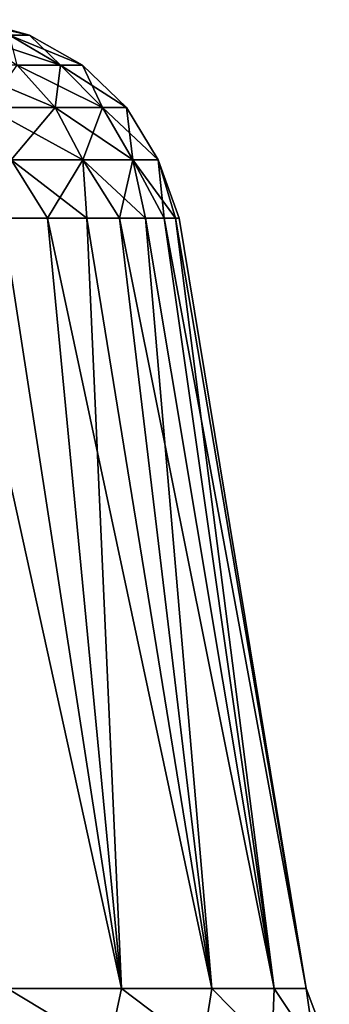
# Model space of a CAD drawing. Header units: millimetres. Extents: x -234 to 234, y -9 to 180.
# Tile 86 of 117: x 211 to 219, y 6 to 30. Entities that reach past the tile are written whole.
import ezdxf

# ---------------------------------------------------------------- set-up
doc = ezdxf.new("R2010")
doc.units = ezdxf.units.MM
doc.header["$LTSCALE"] = 106.095679
for name, color, linetype in [('147', 7, 'CONTINUOUS'), ('148', 7, 'CONTINUOUS'), ('149', 7, 'CONTINUOUS')]:
    doc.layers.add(name, color=color, linetype=linetype)

msp = doc.modelspace()

# ---------------------------------------------------------------- linework, layer by layer
at = {"layer": '147', "color": 7, "linetype": 'CONTINUOUS', "true_color": 0xa2afbf}
for points in [[(209.927, 30.5, 1.205), (209.709, 30.5, 2.393), (211.428, 30.109, 1.201), (209.927, 30.5, 1.205)], [(211.428, 30.109, 1.201), (209.709, 30.5, 2.393), (210.928, 30.109, 3.551), (211.428, 30.109, 1.201)], [(209.927, 30.5, -1.205), (210, 30.5), (211.428, 30.109, -1.201), (209.927, 30.5, -1.205)], [(210.928, 30.109, -3.551), (209.927, 30.5, -1.205), (211.428, 30.109, -1.201), (210.928, 30.109, -3.551)], [(210, 30.5), (209.927, 30.5, 1.205), (211.428, 30.109, 1.201), (210, 30.5)], [(211.428, 30.109, -1.201), (210, 30.5), (211.428, 30.109, 1.201), (211.428, 30.109, -1.201)], [(210.928, 30.109, 3.551), (209.951, 30.109, 5.745), (212.207, 29.354, 3.966), (210.928, 30.109, 3.551)], [(212.207, 29.354, 3.966), (209.951, 30.109, 5.745), (211.116, 29.354, 6.418), (212.207, 29.354, 3.966)], [(210.928, 30.109, -3.551), (211.428, 30.109, -1.201), (212.207, 29.354, -3.966), (210.928, 30.109, -3.551)], [(211.116, 29.354, -6.418), (210.928, 30.109, -3.551), (212.207, 29.354, -3.966), (211.116, 29.354, -6.418)], [(211.428, 30.109, 1.201), (210.928, 30.109, 3.551), (212.765, 29.354, 1.342), (211.428, 30.109, 1.201)], [(212.765, 29.354, 1.342), (210.928, 30.109, 3.551), (212.207, 29.354, 3.966), (212.765, 29.354, 1.342)], [(211.428, 30.109, -1.201), (211.428, 30.109, 1.201), (212.765, 29.354, -1.342), (211.428, 30.109, -1.201)], [(212.207, 29.354, -3.966), (211.428, 30.109, -1.201), (212.765, 29.354, -1.342), (212.207, 29.354, -3.966)], [(212.765, 29.354, -1.342), (211.428, 30.109, 1.201), (212.765, 29.354, 1.342), (212.765, 29.354, -1.342)], [(211.116, 29.354, 6.418), (209.539, 29.354, 8.589), (212.079, 28.285, 6.974), (211.116, 29.354, 6.418)], [(212.079, 28.285, 6.974), (209.539, 29.354, 8.589), (210.365, 28.285, 9.332), (212.079, 28.285, 6.974)], [(210.365, 28.285, -9.332), (211.116, 29.354, -6.418), (212.079, 28.285, -6.974), (210.365, 28.285, -9.332)], [(211.116, 29.354, -6.418), (212.207, 29.354, -3.966), (212.079, 28.285, -6.974), (211.116, 29.354, -6.418)], [(212.207, 29.354, 3.966), (211.116, 29.354, 6.418), (213.264, 28.285, 4.31), (212.207, 29.354, 3.966)], [(213.264, 28.285, 4.31), (211.116, 29.354, 6.418), (212.079, 28.285, 6.974), (213.264, 28.285, 4.31)], [(212.079, 28.285, -6.974), (212.207, 29.354, -3.966), (213.264, 28.285, -4.31), (212.079, 28.285, -6.974)], [(212.207, 29.354, -3.966), (212.765, 29.354, -1.342), (213.264, 28.285, -4.31), (212.207, 29.354, -3.966)], [(212.765, 29.354, 1.342), (212.207, 29.354, 3.966), (213.871, 28.285, 1.458), (212.765, 29.354, 1.342)], [(213.871, 28.285, 1.458), (212.207, 29.354, 3.966), (213.264, 28.285, 4.31), (213.871, 28.285, 1.458)], [(212.765, 29.354, -1.342), (212.765, 29.354, 1.342), (213.871, 28.285, -1.458), (212.765, 29.354, -1.342)], [(213.264, 28.285, -4.31), (212.765, 29.354, -1.342), (213.871, 28.285, -1.458), (213.264, 28.285, -4.31)], [(213.871, 28.285, -1.458), (212.765, 29.354, 1.342), (213.871, 28.285, 1.458), (213.871, 28.285, -1.458)], [(210.365, 28.285, -9.332), (212.079, 28.285, -6.974), (210.964, 26.97, -9.872), (210.365, 28.285, -9.332)], [(212.079, 28.285, 6.974), (210.365, 28.285, 9.332), (212.776, 26.97, 7.376), (212.079, 28.285, 6.974)], [(212.776, 26.97, 7.376), (210.365, 28.285, 9.332), (210.964, 26.97, 9.872), (212.776, 26.97, 7.376)], [(210.964, 26.97, -9.872), (212.079, 28.285, -6.974), (212.776, 26.97, -7.376), (210.964, 26.97, -9.872)], [(212.079, 28.285, -6.974), (213.264, 28.285, -4.31), (212.776, 26.97, -7.376), (212.079, 28.285, -6.974)], [(213.264, 28.285, 4.31), (212.079, 28.285, 6.974), (214.031, 26.97, 4.559), (213.264, 28.285, 4.31)], [(214.031, 26.97, 4.559), (212.079, 28.285, 6.974), (212.776, 26.97, 7.376), (214.031, 26.97, 4.559)], [(212.776, 26.97, -7.376), (213.264, 28.285, -4.31), (214.031, 26.97, -4.559), (212.776, 26.97, -7.376)], [(213.264, 28.285, -4.31), (213.871, 28.285, -1.458), (214.031, 26.97, -4.559), (213.264, 28.285, -4.31)], [(213.871, 28.285, 1.458), (213.264, 28.285, 4.31), (214.672, 26.97, 1.542), (213.871, 28.285, 1.458)], [(214.672, 26.97, 1.542), (213.264, 28.285, 4.31), (214.031, 26.97, 4.559), (214.672, 26.97, 1.542)], [(213.871, 28.285, -1.458), (213.871, 28.285, 1.458), (214.672, 26.97, -1.542), (213.871, 28.285, -1.458)], [(214.031, 26.97, -4.559), (213.871, 28.285, -1.458), (214.672, 26.97, -1.542), (214.031, 26.97, -4.559)], [(214.672, 26.97, -1.542), (213.871, 28.285, 1.458), (214.672, 26.97, 1.542), (214.672, 26.97, -1.542)], [(210.748, 25.5, -10.748), (210.964, 26.97, -9.872), (211.884, 25.5, -9.477), (210.748, 25.5, -10.748)], [(211.884, 25.5, 9.477), (210.964, 26.97, 9.872), (210.748, 25.5, 10.748), (211.884, 25.5, 9.477)], [(210.964, 26.97, -9.872), (212.776, 26.97, -7.376), (211.884, 25.5, -9.477), (210.964, 26.97, -9.872)], [(212.776, 26.97, 7.376), (210.964, 26.97, 9.872), (212.87, 25.5, 8.087), (212.776, 26.97, 7.376)], [(212.87, 25.5, 8.087), (210.964, 26.97, 9.872), (211.884, 25.5, 9.477), (212.87, 25.5, 8.087)], [(211.884, 25.5, -9.477), (212.776, 26.97, -7.376), (212.87, 25.5, -8.087), (211.884, 25.5, -9.477)], [(212.776, 26.97, -7.376), (214.031, 26.97, -4.559), (213.695, 25.5, -6.595), (212.776, 26.97, -7.376)], [(212.87, 25.5, -8.087), (212.776, 26.97, -7.376), (213.695, 25.5, -6.595), (212.87, 25.5, -8.087)], [(214.031, 26.97, 4.559), (212.776, 26.97, 7.376), (214.347, 25.5, 5.02), (214.031, 26.97, 4.559)], [(214.347, 25.5, 5.02), (212.776, 26.97, 7.376), (213.695, 25.5, 6.595), (214.347, 25.5, 5.02)], [(213.695, 25.5, 6.595), (212.776, 26.97, 7.376), (212.87, 25.5, 8.087), (213.695, 25.5, 6.595)], [(213.695, 25.5, -6.595), (214.031, 26.97, -4.559), (214.347, 25.5, -5.02), (213.695, 25.5, -6.595)], [(214.031, 26.97, -4.559), (214.672, 26.97, -1.542), (214.819, 25.5, -3.382), (214.031, 26.97, -4.559)], [(214.347, 25.5, -5.02), (214.031, 26.97, -4.559), (214.819, 25.5, -3.382), (214.347, 25.5, -5.02)], [(214.672, 26.97, 1.542), (214.031, 26.97, 4.559), (215.104, 25.5, 1.702), (214.672, 26.97, 1.542)], [(215.104, 25.5, 1.702), (214.031, 26.97, 4.559), (214.819, 25.5, 3.382), (215.104, 25.5, 1.702)], [(214.819, 25.5, 3.382), (214.031, 26.97, 4.559), (214.347, 25.5, 5.02), (214.819, 25.5, 3.382)], [(214.672, 26.97, -1.542), (214.672, 26.97, 1.542), (215.2, 25.5), (214.672, 26.97, -1.542)], [(214.819, 25.5, -3.382), (214.672, 26.97, -1.542), (215.104, 25.5, -1.702), (214.819, 25.5, -3.382)], [(215.104, 25.5, -1.702), (214.672, 26.97, -1.542), (215.2, 25.5), (215.104, 25.5, -1.702)], [(215.2, 25.5), (214.672, 26.97, 1.542), (215.104, 25.5, 1.702), (215.2, 25.5)]]:
    msp.add_3dface(points, dxfattribs=at)
at = {"layer": '148', "color": 7, "linetype": 'CONTINUOUS', "true_color": 0xa2afbf}
for points in [[(210.748, 25.5, 10.748), (209.477, 25.5, 11.884), (213.748, 6.081, 12.379), (210.748, 25.5, 10.748)], [(213.748, 6.081, 12.379), (209.477, 25.5, 11.884), (210.874, 6.081, 14.967), (213.748, 6.081, 12.379)], [(210.748, 25.5, -10.748), (211.884, 25.5, -9.477), (213.748, 6.081, -12.379), (210.748, 25.5, -10.748)], [(210.874, 6.081, -14.967), (210.748, 25.5, -10.748), (213.748, 6.081, -12.379), (210.874, 6.081, -14.967)], [(211.884, 25.5, 9.477), (210.748, 25.5, 10.748), (213.748, 6.081, 12.379), (211.884, 25.5, 9.477)], [(211.884, 25.5, -9.477), (212.87, 25.5, -8.087), (213.748, 6.081, -12.379), (211.884, 25.5, -9.477)], [(212.87, 25.5, 8.087), (211.884, 25.5, 9.477), (216.021, 6.081, 9.25), (212.87, 25.5, 8.087)], [(216.021, 6.081, 9.25), (211.884, 25.5, 9.477), (213.748, 6.081, 12.379), (216.021, 6.081, 9.25)], [(212.87, 25.5, -8.087), (213.695, 25.5, -6.595), (216.021, 6.081, -9.25), (212.87, 25.5, -8.087)], [(213.748, 6.081, -12.379), (212.87, 25.5, -8.087), (216.021, 6.081, -9.25), (213.748, 6.081, -12.379)], [(213.695, 25.5, 6.595), (212.87, 25.5, 8.087), (216.021, 6.081, 9.25), (213.695, 25.5, 6.595)], [(213.695, 25.5, -6.595), (214.347, 25.5, -5.02), (216.021, 6.081, -9.25), (213.695, 25.5, -6.595)], [(214.347, 25.5, 5.02), (213.695, 25.5, 6.595), (217.595, 6.081, 5.717), (214.347, 25.5, 5.02)], [(217.595, 6.081, 5.717), (213.695, 25.5, 6.595), (216.021, 6.081, 9.25), (217.595, 6.081, 5.717)], [(214.347, 25.5, -5.02), (214.819, 25.5, -3.382), (217.595, 6.081, -5.717), (214.347, 25.5, -5.02)], [(216.021, 6.081, -9.25), (214.347, 25.5, -5.02), (217.595, 6.081, -5.717), (216.021, 6.081, -9.25)], [(214.819, 25.5, 3.382), (214.347, 25.5, 5.02), (217.595, 6.081, 5.717), (214.819, 25.5, 3.382)], [(214.819, 25.5, -3.382), (215.104, 25.5, -1.702), (217.595, 6.081, -5.717), (214.819, 25.5, -3.382)], [(215.104, 25.5, 1.702), (214.819, 25.5, 3.382), (218.399, 6.081, 1.934), (215.104, 25.5, 1.702)], [(218.399, 6.081, 1.934), (214.819, 25.5, 3.382), (217.595, 6.081, 5.717), (218.399, 6.081, 1.934)], [(215.104, 25.5, -1.702), (215.2, 25.5), (218.399, 6.081, -1.934), (215.104, 25.5, -1.702)], [(217.595, 6.081, -5.717), (215.104, 25.5, -1.702), (218.399, 6.081, -1.934), (217.595, 6.081, -5.717)], [(215.2, 25.5), (215.104, 25.5, 1.702), (218.399, 6.081, 1.934), (215.2, 25.5)], [(218.399, 6.081, -1.934), (215.2, 25.5), (218.399, 6.081, 1.934), (218.399, 6.081, -1.934)]]:
    msp.add_3dface(points, dxfattribs=at)
at = {"layer": '149', "color": 7, "linetype": 'CONTINUOUS', "true_color": 0xa2afbf}
for points in [[(210.874, 6.081, -14.967), (213.421, 4.546, -13.421), (210.544, 4.546, -15.781), (210.874, 6.081, -14.967)], [(210.874, 6.081, 14.967), (210.544, 4.546, 15.781), (213.421, 4.546, 13.421), (210.874, 6.081, 14.967)], [(210.874, 6.081, -14.967), (213.748, 6.081, -12.379), (213.421, 4.546, -13.421), (210.874, 6.081, -14.967)], [(213.748, 6.081, 12.379), (210.874, 6.081, 14.967), (213.421, 4.546, 13.421), (213.748, 6.081, 12.379)], [(213.748, 6.081, -12.379), (215.781, 4.546, -10.544), (213.421, 4.546, -13.421), (213.748, 6.081, -12.379)], [(213.748, 6.081, 12.379), (213.421, 4.546, 13.421), (215.781, 4.546, 10.544), (213.748, 6.081, 12.379)], [(213.748, 6.081, -12.379), (216.021, 6.081, -9.25), (215.781, 4.546, -10.544), (213.748, 6.081, -12.379)], [(216.021, 6.081, 9.25), (213.748, 6.081, 12.379), (215.781, 4.546, 10.544), (216.021, 6.081, 9.25)], [(216.021, 6.081, -9.25), (217.535, 4.546, -7.263), (215.781, 4.546, -10.544), (216.021, 6.081, -9.25)], [(216.021, 6.081, 9.25), (215.781, 4.546, 10.544), (217.535, 4.546, 7.263), (216.021, 6.081, 9.25)], [(216.021, 6.081, -9.25), (217.595, 6.081, -5.717), (217.535, 4.546, -7.263), (216.021, 6.081, -9.25)], [(217.595, 6.081, 5.717), (216.021, 6.081, 9.25), (217.535, 4.546, 7.263), (217.595, 6.081, 5.717)], [(217.595, 6.081, -5.717), (218.615, 4.546, -3.703), (217.535, 4.546, -7.263), (217.595, 6.081, -5.717)], [(217.595, 6.081, 5.717), (217.535, 4.546, 7.263), (218.615, 4.546, 3.703), (217.595, 6.081, 5.717)], [(217.595, 6.081, -5.717), (218.399, 6.081, -1.934), (218.615, 4.546, -3.703), (217.595, 6.081, -5.717)], [(218.399, 6.081, 1.934), (217.595, 6.081, 5.717), (218.615, 4.546, 3.703), (218.399, 6.081, 1.934)], [(218.399, 6.081, -1.934), (218.399, 6.081, 1.934), (218.98, 4.546), (218.399, 6.081, -1.934)], [(218.399, 6.081, -1.934), (218.98, 4.546), (218.615, 4.546, -3.703), (218.399, 6.081, -1.934)], [(218.399, 6.081, 1.934), (218.615, 4.546, 3.703), (218.98, 4.546), (218.399, 6.081, 1.934)]]:
    msp.add_3dface(points, dxfattribs=at)

doc.saveas('drawing.dxf')
